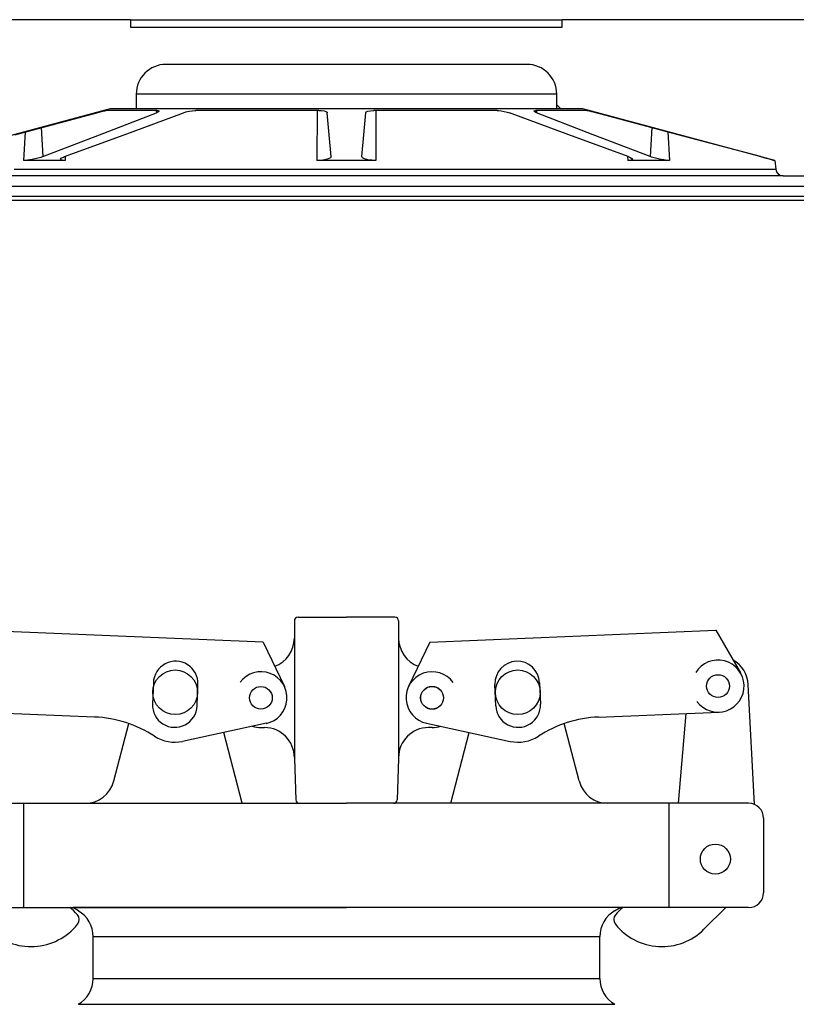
# Model space of a CAD drawing. Extents: x 1529 to 4201, y -422 to 622.
# Tile 159 of 256: x 2031.54 to 2038.06, y 496.13 to 504.39. Entities that reach past the tile are written whole.
import ezdxf

# ---------------------------------------------------------------- set-up
doc = ezdxf.new("R2010")
doc.units = 0
doc.header["$MEASUREMENT"] = 0
for name, color, linetype in [('FILL-CAP', 1, 'CONTINUOUS'), ('SPILL-BUCKET', 1, 'CONTINUOUS'), ('SWIVEL-ADAPTOR', 1, 'CONTINUOUS')]:
    doc.layers.add(name, color=color, linetype=linetype)

msp = doc.modelspace()

# ---------------------------------------------------------------- linework, layer by layer
at = {"layer": 'FILL-CAP', "linetype": 'Continuous'}
for p, q in [((2033.84851, 499.34331), (2033.84851, 499.19756)), ((2033.87976, 499.37456), (2034.28601, 499.37456)), ((2034.69226, 499.37456), (2034.28601, 499.37456)), ((2034.72351, 499.34331), (2034.72351, 499.19756)), ((2033.58666, 499.16595), (2031.18743, 499.26443)), ((2034.98535, 499.16595), (2037.38458, 499.26443)), ((2037.38458, 499.26443), (2037.59293, 498.90601)), ((2033.84851, 499.19756), (2033.84851, 498.18706)), ((2034.72351, 499.19756), (2034.72351, 498.19756)), ((2033.58666, 499.16595), (2033.76493, 498.79166)), ((2034.98535, 499.16595), (2034.80708, 498.79166)), ((2032.66539, 498.8247), (2032.65801, 498.64485)), ((2033.03269, 498.62947), (2033.04007, 498.80932)), ((2035.53932, 498.62947), (2035.53194, 498.80932)), ((2035.90662, 498.8247), (2035.91401, 498.64485)), ((2037.70873, 497.80259), (2037.65772, 498.80947)), ((2032.17185, 498.53594), (2031.15923, 498.57751)), ((2036.40016, 498.53594), (2037.41278, 498.57751)), ((2037.07106, 497.81206), (2037.13694, 498.56619)), ((2032.33454, 497.99982), (2032.45839, 498.48162)), ((2033.61358, 498.48377), (2032.91117, 498.33218)), ((2033.56751, 498.44756), (2033.59851, 498.44756)), ((2034.95843, 498.48377), (2035.66085, 498.33218)), ((2035.00451, 498.44756), (2034.97351, 498.44756)), ((2036.23747, 497.99982), (2036.11362, 498.48162)), ((2033.41054, 497.81282), (2033.25781, 498.40699)), ((2035.16147, 497.81282), (2035.3142, 498.40699)), ((2033.84851, 498.19756), (2033.84851, 498.18706)), ((2033.84851, 498.18706), (2033.86055, 497.84222)), ((2034.72351, 498.18706), (2034.71146, 497.84222)), ((2034.72351, 498.19756), (2034.72351, 498.18706)), ((2030.91101, 497.81206), (2032.09241, 497.81206)), ((2031.57851, 496.93706), (2031.57851, 497.81206)), ((2032.09241, 497.81206), (2034.28601, 497.81206)), ((2036.4796, 497.81206), (2034.28601, 497.81206)), ((2037.66101, 497.81206), (2036.4796, 497.81206)), ((2036.99351, 496.93706), (2036.99351, 497.81206)), ((2037.78601, 497.68706), (2037.78601, 497.06206)), ((2030.91101, 496.93706), (2034.28601, 496.93706)), ((2037.66101, 496.93706), (2034.28601, 496.93706)), ((2037.46884, 496.93706), (2037.28598, 496.75494))]:
    msp.add_line(p, q, dxfattribs=at)
at = {"layer": 'FILL-CAP', "color": 7, "linetype": 'Continuous'}
for centre, radius in [((2032.84851, 498.74406), 0.1875), ((2035.72351, 498.74406), 0.1875), ((2037.40381, 498.79607), 0.0955), ((2033.56751, 498.69756), 0.0955), ((2035.00451, 498.69756), 0.0955), ((2037.38151, 497.34406), 0.126)]:
    msp.add_circle(centre, radius, dxfattribs=at)
at = {"layer": 'FILL-CAP', "linetype": 'Continuous'}
msp.add_circle((2035.00451, 498.69756), 0.096, dxfattribs=at)
for centre, radius, start, end in [((2033.87976, 499.34331), 0.03125, 90, 180), ((2034.69226, 499.34331), 0.03125, 0, 90), ((2033.59851, 499.19756), 0.25, 289.892293, 0), ((2034.97351, 499.19756), 0.25, 180, 250.107707), ((2037.40373, 498.79607), 0.2188, 215.909869, 148.792525), ((2037.40804, 498.79682), 0.25, 2.899894, 60.98025), ((2033.56875, 498.6975), 0.2187, 281.184003, 143.400114), ((2035.00451, 498.69756), 0.2187, 35.923386, 258.139497), ((2032.13084, 497.53679), 1, 57.003012, 87.64961), ((2036.44117, 497.53679), 1, 92.35039, 122.996988), ((2033.56751, 498.69756), 0.25, 253.199633, 269.999877), ((2033.59851, 498.19756), 0.25, 0, 90), ((2034.97351, 498.19756), 0.25, 90, 180), ((2035.00451, 498.69756), 0.25, 270.000123, 286.800367), ((2032.84535, 498.63716), 0.312, 237.003012, 282.178318), ((2035.72666, 498.63716), 0.312, 257.821682, 302.996988), ((2032.09241, 498.06206), 0.25, 270, 345.58427), ((2036.4796, 498.06206), 0.25, 194.41573, 270), ((2033.89178, 497.84331), 0.03125, 182, 270), ((2034.68023, 497.84331), 0.03125, 270, 358), ((2037.66101, 497.68706), 0.125, 0, 90), ((2037.66101, 497.06206), 0.125, 270, 0), ((2031.64908, 496.5503), 0.5, 40.753152, 50.670514), ((2036.92293, 496.5503), 0.5, 129.329486, 139.246848), ((2031.9805, 496.83591), 0.0625, 321.339848, 40.753152), ((2036.59151, 496.83591), 0.0625, 139.246848, 218.660152), ((2031.63887, 497.10921), 0.5, 225.115836, 321.339848), ((2036.93314, 497.10921), 0.5, 218.660152, 314.884164)]:
    msp.add_arc(centre, radius, start, end, dxfattribs=at)
at = {"layer": 'FILL-CAP', "color": 1, "linetype": 'Continuous'}
for centre, start, end in [((2032.85273, 498.81701), 357.64961, 177.64961), ((2035.71928, 498.81701), 2.35039, 182.35039), ((2032.84535, 498.63716), 177.64961, 357.649627), ((2035.72666, 498.63716), 182.350373, 2.35039)]:
    msp.add_arc(centre, 0.1875, start, end, dxfattribs=at)
at = {"layer": 'SPILL-BUCKET', "linetype": 'Continuous'}
for p, q in [((2032.47474, 504.38936), (2028.2901, 504.38936)), ((2032.47474, 504.38936), (2032.47474, 504.3269)), ((2032.47474, 504.38936), (2032.48062, 504.38936)), ((2032.48062, 504.38936), (2032.4982, 504.38936)), ((2032.4982, 504.38936), (2032.52738, 504.38936)), ((2032.52738, 504.38936), (2032.56796, 504.38936)), ((2032.56796, 504.38936), (2032.61968, 504.38936)), ((2032.61968, 504.38936), (2032.68221, 504.38936)), ((2032.68221, 504.38936), (2032.75514, 504.38936)), ((2032.75514, 504.38936), (2032.838, 504.38936)), ((2032.838, 504.38936), (2032.93025, 504.38936)), ((2032.93025, 504.38936), (2033.0313, 504.38936)), ((2033.0313, 504.38936), (2033.14048, 504.38936)), ((2033.14048, 504.38936), (2033.25709, 504.38936)), ((2033.25709, 504.38936), (2033.38037, 504.38936)), ((2033.38037, 504.38936), (2033.50953, 504.38936)), ((2033.50953, 504.38936), (2033.64372, 504.38936)), ((2033.64372, 504.38936), (2033.78208, 504.38936)), ((2033.78208, 504.38936), (2033.92371, 504.38936)), ((2033.92371, 504.38936), (2034.06768, 504.38936)), ((2034.06768, 504.38936), (2034.21307, 504.38936)), ((2034.21307, 504.38936), (2034.35894, 504.38936)), ((2034.35894, 504.38936), (2034.50433, 504.38936)), ((2034.50433, 504.38936), (2034.6483, 504.38936)), ((2034.6483, 504.38936), (2034.78993, 504.38936)), ((2034.78993, 504.38936), (2034.92829, 504.38936)), ((2034.92829, 504.38936), (2035.06248, 504.38936)), ((2035.06248, 504.38936), (2035.19164, 504.38936)), ((2035.19164, 504.38936), (2035.31492, 504.38936)), ((2035.31492, 504.38936), (2035.43153, 504.38936)), ((2035.43153, 504.38936), (2035.54071, 504.38936)), ((2035.54071, 504.38936), (2035.64175, 504.38936)), ((2035.64175, 504.38936), (2035.73401, 504.38936)), ((2035.73401, 504.38936), (2035.81687, 504.38936)), ((2035.81687, 504.38936), (2035.8898, 504.38936)), ((2035.8898, 504.38936), (2035.95233, 504.38936)), ((2035.95233, 504.38936), (2036.00405, 504.38936)), ((2036.00405, 504.38936), (2036.04463, 504.38936)), ((2036.04463, 504.38936), (2036.07381, 504.38936)), ((2036.07381, 504.38936), (2036.09139, 504.38936)), ((2036.09139, 504.38936), (2036.09727, 504.38936)), ((2040.28191, 504.38936), (2036.09727, 504.38936)), ((2036.09727, 504.3269), (2036.09727, 504.38936)), ((2032.47474, 504.3269), (2036.09727, 504.3269)), ((2035.8006, 504.01462), (2032.77142, 504.01462)), ((2032.52761, 503.76479), (2032.52159, 503.76479)), ((2032.52159, 503.76479), (2032.52159, 503.63987)), ((2032.54565, 503.76479), (2032.52761, 503.76479)), ((2032.57558, 503.76479), (2032.54565, 503.76479)), ((2032.61719, 503.76479), (2032.57558, 503.76479)), ((2032.6702, 503.76479), (2032.61719, 503.76479)), ((2032.73424, 503.76479), (2032.6702, 503.76479)), ((2032.80889, 503.76479), (2032.73424, 503.76479)), ((2032.89363, 503.76479), (2032.80889, 503.76479)), ((2032.98788, 503.76479), (2032.89363, 503.76479)), ((2033.091, 503.76479), (2032.98788, 503.76479)), ((2033.20228, 503.76479), (2033.091, 503.76479)), ((2033.32096, 503.76479), (2033.20228, 503.76479)), ((2033.44623, 503.76479), (2033.32096, 503.76479)), ((2033.57725, 503.76479), (2033.44623, 503.76479)), ((2033.7131, 503.76479), (2033.57725, 503.76479)), ((2033.85287, 503.76479), (2033.7131, 503.76479)), ((2033.99559, 503.76479), (2033.85287, 503.76479)), ((2034.1403, 503.76479), (2033.99559, 503.76479)), ((2034.28601, 503.76479), (2034.1403, 503.76479)), ((2034.43171, 503.76479), (2034.28601, 503.76479)), ((2034.57642, 503.76479), (2034.43171, 503.76479)), ((2034.71914, 503.76479), (2034.57642, 503.76479)), ((2034.85891, 503.76479), (2034.71914, 503.76479)), ((2034.99476, 503.76479), (2034.85891, 503.76479)), ((2035.12578, 503.76479), (2034.99476, 503.76479)), ((2035.25105, 503.76479), (2035.12578, 503.76479)), ((2035.36973, 503.76479), (2035.25105, 503.76479)), ((2035.48101, 503.76479), (2035.36973, 503.76479)), ((2035.58413, 503.76479), (2035.48101, 503.76479)), ((2035.67838, 503.76479), (2035.58413, 503.76479)), ((2035.76312, 503.76479), (2035.67838, 503.76479)), ((2035.83776, 503.76479), (2035.76312, 503.76479)), ((2035.90181, 503.76479), (2035.83776, 503.76479)), ((2035.95482, 503.76479), (2035.90181, 503.76479)), ((2035.99643, 503.76479), (2035.95482, 503.76479)), ((2036.02636, 503.76479), (2035.99643, 503.76479)), ((2036.0444, 503.76479), (2036.02636, 503.76479)), ((2036.05042, 503.76479), (2036.0444, 503.76479)), ((2036.05042, 503.63987), (2036.05042, 503.76479)), ((2032.30299, 503.63987), (2030.69047, 503.2078)), ((2032.52159, 503.63987), (2032.30299, 503.63987)), ((2032.52761, 503.63987), (2032.52159, 503.63987)), ((2032.54565, 503.63987), (2032.52761, 503.63987)), ((2032.57558, 503.63987), (2032.54565, 503.63987)), ((2032.61719, 503.63987), (2032.57558, 503.63987)), ((2032.6702, 503.63987), (2032.61719, 503.63987)), ((2032.73424, 503.63987), (2032.6702, 503.63987)), ((2032.80889, 503.63987), (2032.73424, 503.63987)), ((2032.89363, 503.63987), (2032.80889, 503.63987)), ((2032.98788, 503.63987), (2032.89363, 503.63987)), ((2033.091, 503.63987), (2032.98788, 503.63987)), ((2033.20228, 503.63987), (2033.091, 503.63987)), ((2033.32096, 503.63987), (2033.20228, 503.63987)), ((2033.44623, 503.63987), (2033.32096, 503.63987)), ((2033.57725, 503.63987), (2033.44623, 503.63987)), ((2033.7131, 503.63987), (2033.57725, 503.63987)), ((2033.85287, 503.63987), (2033.7131, 503.63987)), ((2033.99559, 503.63987), (2033.85287, 503.63987)), ((2034.1403, 503.63987), (2033.99559, 503.63987)), ((2034.28601, 503.63987), (2034.1403, 503.63987)), ((2034.43171, 503.63987), (2034.28601, 503.63987)), ((2034.57642, 503.63987), (2034.43171, 503.63987)), ((2034.71914, 503.63987), (2034.57642, 503.63987)), ((2034.85891, 503.63987), (2034.71914, 503.63987)), ((2034.99476, 503.63987), (2034.85891, 503.63987)), ((2035.12578, 503.63987), (2034.99476, 503.63987)), ((2035.25105, 503.63987), (2035.12578, 503.63987)), ((2035.36973, 503.63987), (2035.25105, 503.63987)), ((2035.48101, 503.63987), (2035.36973, 503.63987)), ((2035.58413, 503.63987), (2035.48101, 503.63987)), ((2035.67838, 503.63987), (2035.58413, 503.63987)), ((2035.76312, 503.63987), (2035.67838, 503.63987)), ((2035.83776, 503.63987), (2035.76312, 503.63987)), ((2035.90181, 503.63987), (2035.83776, 503.63987)), ((2035.95482, 503.63987), (2035.90181, 503.63987)), ((2035.99643, 503.63987), (2035.95482, 503.63987)), ((2036.02636, 503.63987), (2035.99643, 503.63987)), ((2036.0444, 503.63987), (2036.02636, 503.63987)), ((2036.05042, 503.63987), (2036.0444, 503.63987)), ((2036.05042, 503.67342), (2036.08397, 503.63987)), ((2036.26902, 503.63987), (2036.05042, 503.63987)), ((2037.88154, 503.2078), (2036.26902, 503.63987)), ((2031.50197, 503.42423), (2032.19174, 503.60841)), ((2032.19174, 503.60841), (2032.2183, 503.61539)), ((2032.21481, 503.42423), (2032.69116, 503.60841)), ((2032.2183, 503.61539), (2032.24172, 503.62132)), ((2032.24172, 503.62132), (2032.25872, 503.62533)), ((2032.25872, 503.62533), (2032.26747, 503.62696)), ((2032.26747, 503.62696), (2032.2681, 503.627)), ((2032.29287, 503.627), (2032.2681, 503.627)), ((2032.33028, 503.627), (2032.29287, 503.627)), ((2032.38008, 503.627), (2032.33028, 503.627)), ((2032.44197, 503.627), (2032.38008, 503.627)), ((2032.41998, 503.42423), (2032.91912, 503.60841)), ((2032.51555, 503.627), (2032.44197, 503.627)), ((2032.60035, 503.627), (2032.51555, 503.627)), ((2032.69583, 503.627), (2032.60035, 503.627)), ((2032.69001, 503.627), (2032.69116, 503.60841)), ((2032.70406, 503.61418), (2032.69116, 503.60841)), ((2032.69583, 503.627), (2032.70329, 503.62668)), ((2032.70329, 503.62668), (2032.71171, 503.62437)), ((2032.71206, 503.62008), (2032.70406, 503.61418)), ((2032.71171, 503.62437), (2032.71206, 503.62008)), ((2032.91912, 503.60841), (2032.93873, 503.61461)), ((2032.93873, 503.61461), (2032.96514, 503.62074)), ((2032.96514, 503.62074), (2032.99221, 503.625)), ((2032.99221, 503.625), (2033.01644, 503.6269)), ((2033.01644, 503.6269), (2033.02243, 503.627)), ((2033.15295, 503.627), (2033.02243, 503.627)), ((2033.29065, 503.627), (2033.15295, 503.627)), ((2033.43466, 503.627), (2033.29065, 503.627)), ((2033.58407, 503.627), (2033.43466, 503.627)), ((2033.73792, 503.627), (2033.58407, 503.627)), ((2033.89525, 503.627), (2033.73792, 503.627)), ((2034.05506, 503.627), (2033.89525, 503.627)), ((2034.04103, 503.62699), (2034.03851, 503.2078)), ((2034.05506, 503.627), (2034.07614, 503.62616)), ((2034.07614, 503.62616), (2034.09778, 503.62316)), ((2034.09778, 503.62316), (2034.11408, 503.61829)), ((2034.11408, 503.61829), (2034.12334, 503.61197)), ((2034.12334, 503.61197), (2034.12481, 503.60841)), ((2034.14093, 503.42423), (2034.12481, 503.60841)), ((2034.43108, 503.42423), (2034.4472, 503.60841)), ((2034.4472, 503.60841), (2034.45248, 503.61539)), ((2034.45248, 503.61539), (2034.46664, 503.62132)), ((2034.46664, 503.62132), (2034.48769, 503.62533)), ((2034.48769, 503.62533), (2034.51251, 503.62696)), ((2034.51251, 503.62696), (2034.51694, 503.627)), ((2034.67675, 503.627), (2034.51694, 503.627)), ((2034.53098, 503.62699), (2034.5335, 503.2078)), ((2034.83409, 503.627), (2034.67675, 503.627)), ((2034.98794, 503.627), (2034.83409, 503.627)), ((2035.13735, 503.627), (2034.98794, 503.627)), ((2035.28136, 503.627), (2035.13735, 503.627)), ((2035.41906, 503.627), (2035.28136, 503.627)), ((2035.54958, 503.627), (2035.41906, 503.627)), ((2035.54958, 503.627), (2035.56082, 503.62668)), ((2035.56082, 503.62668), (2035.58477, 503.62437)), ((2035.58477, 503.62437), (2035.6102, 503.62008)), ((2035.6102, 503.62008), (2035.63484, 503.61418)), ((2035.63484, 503.61418), (2035.65289, 503.60841)), ((2036.15203, 503.42423), (2035.65289, 503.60841)), ((2035.85952, 503.62074), (2035.86135, 503.625)), ((2035.86716, 503.61461), (2035.85952, 503.62074)), ((2035.86135, 503.625), (2035.87185, 503.6269)), ((2035.88085, 503.60841), (2035.86716, 503.61461)), ((2035.87185, 503.6269), (2035.87617, 503.627)), ((2035.97166, 503.627), (2035.87617, 503.627)), ((2035.882, 503.627), (2035.88085, 503.60841)), ((2036.3572, 503.42423), (2035.88085, 503.60841)), ((2036.05646, 503.627), (2035.97166, 503.627)), ((2036.13004, 503.627), (2036.05646, 503.627)), ((2036.19192, 503.627), (2036.13004, 503.627)), ((2036.24173, 503.627), (2036.19192, 503.627)), ((2036.27913, 503.627), (2036.24173, 503.627)), ((2036.3039, 503.627), (2036.27913, 503.627)), ((2036.3039, 503.627), (2036.30935, 503.62616)), ((2036.30935, 503.62616), (2036.32271, 503.62316)), ((2036.32271, 503.62316), (2036.34239, 503.61829)), ((2036.34239, 503.61829), (2036.36682, 503.61197)), ((2036.36682, 503.61197), (2036.38027, 503.60841)), ((2037.07004, 503.42423), (2036.38027, 503.60841)), ((2031.72346, 503.48338), (2031.73853, 503.2398)), ((2036.84855, 503.48338), (2036.83348, 503.2398)), ((2031.59044, 503.44786), (2031.5746, 503.2078)), ((2031.73853, 503.2398), (2032.21481, 503.42423)), ((2031.92088, 503.2398), (2032.41998, 503.42423)), ((2034.15706, 503.2398), (2034.14093, 503.42423)), ((2034.41495, 503.2398), (2034.43108, 503.42423)), ((2036.65113, 503.2398), (2036.15203, 503.42423)), ((2036.83348, 503.2398), (2036.3572, 503.42423)), ((2036.98157, 503.44786), (2036.9974, 503.2078)), ((2037.75974, 503.2398), (2037.07004, 503.42423)), ((2031.64738, 503.21568), (2031.6107, 503.21021)), ((2031.68594, 503.22384), (2031.64738, 503.21568)), ((2031.7211, 503.23367), (2031.68594, 503.22384)), ((2031.73853, 503.2398), (2031.7211, 503.23367)), ((2031.88653, 503.21769), (2031.89248, 503.2259)), ((2031.89246, 503.2117), (2031.88653, 503.21769)), ((2031.89248, 503.2259), (2031.91039, 503.23562)), ((2031.91039, 503.23562), (2031.92088, 503.2398)), ((2031.92657, 503.2419), (2031.92462, 503.2078)), ((2034.13278, 503.22028), (2034.10388, 503.21311)), ((2034.1513, 503.22957), (2034.13278, 503.22028)), ((2034.15706, 503.2398), (2034.1513, 503.22957)), ((2034.42092, 503.2294), (2034.41495, 503.2398)), ((2034.43852, 503.22053), (2034.42092, 503.2294)), ((2034.46518, 503.21365), (2034.43852, 503.22053)), ((2036.64543, 503.2419), (2036.64739, 503.2078)), ((2036.65113, 503.2398), (2036.66597, 503.23367)), ((2036.66597, 503.23367), (2036.68197, 503.22384)), ((2036.68494, 503.21568), (2036.67476, 503.21021)), ((2036.68197, 503.22384), (2036.68494, 503.21568)), ((2036.845, 503.23562), (2036.83348, 503.2398)), ((2036.87789, 503.2259), (2036.845, 503.23562)), ((2036.91399, 503.21769), (2036.87789, 503.2259)), ((2036.94951, 503.2117), (2036.91399, 503.21769)), ((2037.75974, 503.2398), (2037.79771, 503.22957)), ((2037.79771, 503.22957), (2037.83164, 503.22028)), ((2037.83164, 503.22028), (2037.85707, 503.21311)), ((2031.49761, 503.13477), (2031.63232, 503.13477)), ((2031.5803, 503.20788), (2031.5746, 503.2078)), ((2031.74358, 503.2078), (2031.5746, 503.2078)), ((2031.6107, 503.21021), (2031.5803, 503.20788)), ((2031.63232, 503.13477), (2031.77569, 503.13477)), ((2031.92462, 503.2078), (2031.74358, 503.2078)), ((2031.77569, 503.13477), (2031.92725, 503.13477)), ((2031.90945, 503.20838), (2031.89246, 503.2117)), ((2031.92462, 503.2078), (2031.90945, 503.20838)), ((2031.92725, 503.13477), (2032.0865, 503.13477)), ((2032.0865, 503.13477), (2032.25292, 503.13477)), ((2032.25292, 503.13477), (2032.42598, 503.13477)), ((2032.42598, 503.13477), (2032.60511, 503.13477)), ((2032.60511, 503.13477), (2032.78971, 503.13477)), ((2032.78971, 503.13477), (2032.9792, 503.13477)), ((2032.9792, 503.13477), (2033.17295, 503.13477)), ((2033.17295, 503.13477), (2033.37033, 503.13477)), ((2033.37033, 503.13477), (2033.5707, 503.13477)), ((2033.5707, 503.13477), (2033.7734, 503.13477)), ((2033.7734, 503.13477), (2033.97777, 503.13477)), ((2033.97777, 503.13477), (2034.18315, 503.13477)), ((2034.06882, 503.20888), (2034.03851, 503.2078)), ((2034.28601, 503.2078), (2034.03851, 503.2078)), ((2034.10388, 503.21311), (2034.06882, 503.20888)), ((2034.18315, 503.13477), (2034.38886, 503.13477)), ((2034.5335, 503.2078), (2034.28601, 503.2078)), ((2034.38886, 503.13477), (2034.59424, 503.13477)), ((2034.49814, 503.20928), (2034.46518, 503.21365)), ((2034.5335, 503.2078), (2034.49814, 503.20928)), ((2034.59424, 503.13477), (2034.79861, 503.13477)), ((2034.79861, 503.13477), (2035.00131, 503.13477)), ((2035.00131, 503.13477), (2035.20168, 503.13477)), ((2035.20168, 503.13477), (2035.39906, 503.13477)), ((2035.39906, 503.13477), (2035.59281, 503.13477)), ((2035.59281, 503.13477), (2035.7823, 503.13477)), ((2035.7823, 503.13477), (2035.9669, 503.13477)), ((2035.9669, 503.13477), (2036.14603, 503.13477)), ((2036.14603, 503.13477), (2036.31909, 503.13477)), ((2036.31909, 503.13477), (2036.48551, 503.13477)), ((2036.48551, 503.13477), (2036.64476, 503.13477)), ((2036.64476, 503.13477), (2036.79632, 503.13477)), ((2036.65346, 503.20788), (2036.64739, 503.2078)), ((2036.82843, 503.2078), (2036.64739, 503.2078)), ((2036.67476, 503.21021), (2036.65346, 503.20788)), ((2036.79632, 503.13477), (2036.93969, 503.13477)), ((2036.9974, 503.2078), (2036.82843, 503.2078)), ((2036.93969, 503.13477), (2037.0744, 503.13477)), ((2036.98126, 503.20838), (2036.94951, 503.2117)), ((2036.9974, 503.2078), (2036.98126, 503.20838)), ((2037.0744, 503.13477), (2037.20002, 503.13477)), ((2037.20002, 503.13477), (2037.31613, 503.13477)), ((2037.31613, 503.13477), (2037.42236, 503.13477)), ((2037.42236, 503.13477), (2037.51836, 503.13477)), ((2037.51836, 503.13477), (2037.60382, 503.13477)), ((2037.60382, 503.13477), (2037.67845, 503.13477)), ((2037.67845, 503.13477), (2037.74202, 503.13477)), ((2037.74202, 503.13477), (2037.79432, 503.13477)), ((2037.79432, 503.13477), (2037.83517, 503.13477)), ((2037.83517, 503.13477), (2037.86445, 503.13477)), ((2037.85707, 503.21311), (2037.87093, 503.20888)), ((2037.86445, 503.13477), (2037.88205, 503.13477)), ((2037.87093, 503.20888), (2037.87301, 503.2078)), ((2037.87298, 503.20809), (2037.87301, 503.2078)), ((2037.8794, 503.2078), (2037.87301, 503.2078)), ((2037.88154, 503.2078), (2037.8794, 503.2078)), ((2037.88154, 503.2078), (2037.88793, 503.13477)), ((2037.88205, 503.13477), (2037.88793, 503.13477)), ((2031.58648, 503.07776), (2031.44944, 503.07776)), ((2031.73233, 503.07776), (2031.58648, 503.07776)), ((2031.8865, 503.07776), (2031.73233, 503.07776)), ((2032.0485, 503.07776), (2031.8865, 503.07776)), ((2032.21781, 503.07776), (2032.0485, 503.07776)), ((2032.39385, 503.07776), (2032.21781, 503.07776)), ((2032.57607, 503.07776), (2032.39385, 503.07776)), ((2032.76386, 503.07776), (2032.57607, 503.07776)), ((2032.95663, 503.07776), (2032.76386, 503.07776)), ((2033.15372, 503.07776), (2032.95663, 503.07776)), ((2033.35451, 503.07776), (2033.15372, 503.07776)), ((2033.55834, 503.07776), (2033.35451, 503.07776)), ((2033.76454, 503.07776), (2033.55834, 503.07776)), ((2033.97245, 503.07776), (2033.76454, 503.07776)), ((2034.18137, 503.07776), (2033.97245, 503.07776)), ((2034.39064, 503.07776), (2034.18137, 503.07776)), ((2034.59956, 503.07776), (2034.39064, 503.07776)), ((2034.80747, 503.07776), (2034.59956, 503.07776)), ((2035.01367, 503.07776), (2034.80747, 503.07776)), ((2035.2175, 503.07776), (2035.01367, 503.07776)), ((2035.41829, 503.07776), (2035.2175, 503.07776)), ((2035.61538, 503.07776), (2035.41829, 503.07776)), ((2035.80814, 503.07776), (2035.61538, 503.07776)), ((2035.99594, 503.07776), (2035.80814, 503.07776)), ((2036.17816, 503.07776), (2035.99594, 503.07776)), ((2036.3542, 503.07776), (2036.17816, 503.07776)), ((2036.5235, 503.07776), (2036.3542, 503.07776)), ((2036.68551, 503.07776), (2036.5235, 503.07776)), ((2036.83968, 503.07776), (2036.68551, 503.07776)), ((2036.98553, 503.07776), (2036.83968, 503.07776)), ((2037.12257, 503.07776), (2036.98553, 503.07776)), ((2037.25036, 503.07776), (2037.12257, 503.07776)), ((2037.36848, 503.07776), (2037.25036, 503.07776)), ((2037.47654, 503.07776), (2037.36848, 503.07776)), ((2037.5742, 503.07776), (2037.47654, 503.07776)), ((2037.66113, 503.07776), (2037.5742, 503.07776)), ((2037.73706, 503.07776), (2037.66113, 503.07776)), ((2037.80172, 503.07776), (2037.73706, 503.07776)), ((2037.85492, 503.07776), (2037.80172, 503.07776)), ((2037.89648, 503.07776), (2037.85492, 503.07776)), ((2037.89254, 503.11607), (2037.92601, 503.08261)), ((2037.92626, 503.07776), (2037.89648, 503.07776)), ((2037.94417, 503.07776), (2037.92626, 503.07776)), ((2037.95014, 503.07776), (2037.94417, 503.07776)), ((2037.95014, 503.07776), (2039.63605, 503.07776))]:
    msp.add_line(p, q, dxfattribs=at)
at = {"layer": 'SPILL-BUCKET', "color": 7, "linetype": 'Continuous'}
for p, q in [((2038.98297, 502.98982), (2027.78476, 502.98982)), ((2038.98088, 502.906), (2027.78037, 502.906)), ((2027.62442, 502.87477), (2038.98057, 502.87477))]:
    msp.add_line(p, q, dxfattribs=at)
at = {"layer": 'SPILL-BUCKET', "linetype": 'Continuous'}
for centre, radius, start, end in [((2032.77142, 503.76479), 0.24983, 90, 180), ((2035.8006, 503.76479), 0.24983, 0, 90), ((2037.95014, 503.14022), 0.06246, 185, 270)]:
    msp.add_arc(centre, radius, start, end, dxfattribs=at)
at = {"layer": 'SWIVEL-ADAPTOR', "linetype": 'Continuous'}
for p, q in [((2032.03601, 496.90963), (2031.9887, 496.93706)), ((2032.03601, 496.90963), (2031.9887, 496.93706)), ((2032.03601, 496.90963), (2031.9887, 496.93706)), ((2032.03601, 496.90963), (2031.9887, 496.93706)), ((2036.58331, 496.93706), (2031.9887, 496.93706)), ((2036.53601, 496.90963), (2036.58331, 496.93706)), ((2036.53601, 496.90963), (2036.58331, 496.93706)), ((2036.53601, 496.90963), (2036.58331, 496.93706)), ((2036.53601, 496.90963), (2036.58331, 496.93706)), ((2032.16101, 496.34126), (2032.16101, 496.69329)), ((2032.16101, 496.34126), (2032.16101, 496.69329)), ((2036.41101, 496.34126), (2036.41101, 496.69329)), ((2036.41101, 496.34126), (2036.41101, 496.69329))]:
    msp.add_line(p, q, dxfattribs=at)
at = {"layer": 'SWIVEL-ADAPTOR', "color": 7}
for p, q in [((2032.16154, 496.69329), (2036.41154, 496.69329)), ((2032.16154, 496.34126), (2036.41207, 496.34126)), ((2032.03594, 496.12502), (2036.53714, 496.12502))]:
    msp.add_line(p, q, dxfattribs=at)
at = {"layer": 'SWIVEL-ADAPTOR', "linetype": 'Continuous'}
for centre, start, end in [((2031.91101, 496.69329), 0, 59.981633), ((2031.91101, 496.69329), 0, 59.981633), ((2036.66101, 496.69329), 120.018367, 180), ((2036.66101, 496.69329), 120.018367, 180), ((2031.91101, 496.34126), 299.91219, 0), ((2031.91101, 496.34126), 299.91219, 0), ((2036.66101, 496.34126), 180, 240.08781), ((2036.66101, 496.34126), 180, 240.08781)]:
    msp.add_arc(centre, 0.24947, start, end, dxfattribs=at)

doc.saveas('drawing.dxf')
